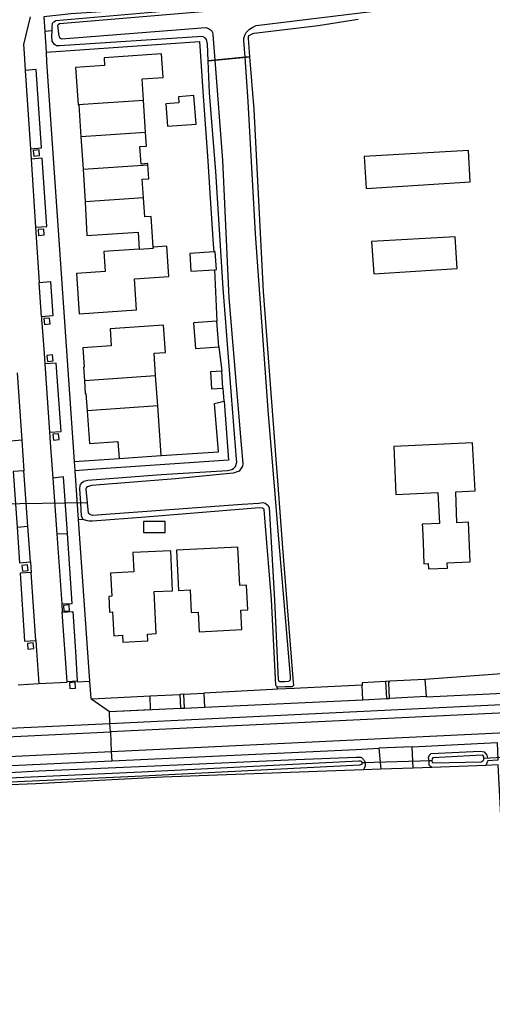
# Model space of a CAD drawing. Header units: metres. Extents: x 174423 to 274510, y 410991 to 462742.
# Tile 249 of 256: x 175051.505 to 175052.333, y 462723.078 to 462724.803. Entities that reach past the tile are written whole.
import ezdxf

# ---------------------------------------------------------------- set-up
doc = ezdxf.new("R2010")
doc.units = ezdxf.units.M
doc.layers.add('N-XX-AL-LIJN_0.20-G', color=7, linetype='Continuous', lineweight=25)

# ---------------------------------------------------------------- blocks, each defined once
blk = doc.blocks.new('Situatie')
at = {"lineweight": -3}
for p, q in [((-4.4856, 11.1728), (-4.4985, 11.1715)), ((-4.2121, 11.1202), (-4.139, 11.1269)), ((-4.2004, 11.1212), (-4.2121, 11.1202)), ((-4.1475, 11.1261), (-4.2004, 11.1212)), ((-4.139, 11.1269), (-4.1475, 11.1261)), ((-4.5326, 11.1032), (-4.5236, 10.9659)), ((-4.44, 11.0434), (-4.3255, 11.0511)), ((-4.3217, 10.9943), (-4.3255, 11.0511)), ((-4.3217, 10.9943), (-4.4351, 10.9867)), ((-4.4351, 10.9867), (-4.4313, 10.9299)), ((-4.5236, 10.9659), (-4.5224, 10.9476)), ((-4.5224, 10.9476), (-4.5145, 10.8285)), ((-4.4313, 10.9299), (-4.3179, 10.9375)), ((-4.4313, 10.9299), (-4.4275, 10.8731)), ((-4.3256, 10.88), (-4.4275, 10.8731)), ((-4.2011, 10.7538), (-4.197, 10.6637)), ((-4.5042, 10.6715), (-4.5082, 10.7316)), ((-4.1937, 10.6189), (-4.1884, 10.5763)), ((-4.4984, 10.5887), (-4.4899, 10.4692)), ((-4.5468, 10.5731), (-4.5385, 10.455)), ((-4.429, 10.5596), (-4.3042, 10.5683)), ((-4.3004, 10.5152), (-4.3042, 10.5683)), ((-4.3004, 10.5152), (-4.4243, 10.5066)), ((-4.5385, 10.455), (-4.5581, 10.4534)), ((-4.5385, 10.455), (-4.5348, 10.4013)), ((-4.4471, 10.418), (-4.3682, 10.4229)), ((-4.4471, 10.418), (-4.4458, 10.4016)), ((-4.4243, 10.3456), (-4.5917, 10.343)), ((-4.5236, 10.2418), (-4.528, 10.3042)), ((-4.4398, 10.3161), (-4.4198, 10.0331)), ((-4.4773, 10.2908), (-4.4687, 10.1686)), ((-4.5236, 10.2418), (-4.5223, 10.2233)), ((-4.514, 10.104), (-4.5223, 10.2233)), ((-4.4687, 10.1686), (-4.4676, 10.1535)), ((-4.459, 10.0321), (-4.4676, 10.1535)), ((-4.545, 10.0264), (-4.5087, 10.0286)), ((-4.459, 10.0321), (-4.4415, 10.0333)), ((-4.255, 10.0098), (-4.2196, 10.0117)), ((-3.9411, 10.0003), (-3.8997, 10.0025)), ((-3.8944, 10.0028), (-3.8305, 10.0064)), ((-4.2536, 9.9856), (-4.2185, 9.9873)), ((-4.3835, 9.9438), (-4.3842, 9.9581)), ((-4.3835, 9.9438), (-4.3818, 9.9088)), ((-3.2355, 9.9231), (-3.7295, 9.8975)), ((-4.3818, 9.9088), (-4.3811, 9.8932)), ((-3.8201, 9.8933), (-3.9424, 9.8895)), ((-3.9374, 9.8896), (-3.9424, 9.8895)), ((-3.8201, 9.8933), (-3.8253, 9.8931)), ((-3.7227, 9.8976), (-3.7295, 9.8975))]:
    blk.add_line(p, q, dxfattribs=at)
for points in [[(-3.6585, 10.0488), (-3.8326, 10.0357), (-3.8942, 10.0326), (-3.9013, 10.0324), (-3.9424, 10.03), (-3.9422, 10.0256), (-4.0506, 10.0206), (-4.0608, 10.0201), (-4.0905, 10.0185), (-4.091, 10.0231), (-4.0901, 10.0227), (-4.0775, 10.0232), (-4.0643, 10.0237), (-4.0628, 10.0251), (-4.0622, 10.0272), (-4.0624, 10.0304), (-4.0811, 10.2665), (-4.0894, 10.3761), (-4.0929, 10.4221), (-4.115, 10.7156), (-4.1313, 11.0346), (-4.139, 11.1269), (-4.1417, 11.1595), (-4.1416, 11.1613), (-4.1416, 11.1625), (-4.1404, 11.1641), (-4.1364, 11.1666), (-4.1315, 11.1684), (-4.0193, 11.1819), (-3.9495, 11.1927)], [(-4.1475, 11.1261), (-4.1496, 11.1553), (-4.1495, 11.1603), (-4.1493, 11.1608), (-4.1481, 11.1651), (-4.1458, 11.1695), (-4.1399, 11.1755), (-4.1339, 11.1789), (-4.1282, 11.1821), (-3.9267, 11.2067)], [(-4.1879, 11.2088), (-4.4724, 11.1847), (-4.4748, 11.1833), (-4.4759, 11.1816), (-4.4751, 11.1731), (-4.4745, 11.1665), (-4.4724, 11.161), (-4.4688, 11.1588), (-4.2163, 11.1783), (-4.2115, 11.1765), (-4.2065, 11.1731), (-4.2045, 11.1694), (-4.2038, 11.166), (-4.2032, 11.1584), (-4.2004, 11.1212)], [(-3.8689, 11.2452), (-3.8688, 11.2554), (-3.9181, 11.252), (-3.9363, 11.2508), (-3.9362, 11.2496), (-4.1802, 11.223), (-4.2415, 11.2163), (-4.4523, 11.2022), (-4.5002, 11.197), (-4.4985, 11.1715)], [(-4.4856, 11.1728), (-4.4855, 11.1803), (-4.4848, 11.186), (-4.4825, 11.1885), (-4.4792, 11.1906), (-4.3178, 11.2048), (-4.173, 11.2173), (-4.1538, 11.219), (-3.9297, 11.2402), (-3.9269, 11.2405), (-3.8689, 11.2452)], [(-4.524, 11.1973), (-4.5355, 11.1484), (-4.5345, 11.1328), (-4.5326, 11.1032)], [(-4.4985, 11.1715), (-4.4961, 11.1354), (-4.2273, 11.1539), (-4.226, 11.137), (-4.2207, 11.0581), (-4.2168, 11.0013), (-4.213, 10.9446), (-4.2091, 10.8878), (-4.2031, 10.7986), (-4.2025, 10.7851)], [(-4.2121, 11.1202), (-4.2131, 11.1496), (-4.2151, 11.1574), (-4.2169, 11.1595), (-4.2211, 11.1622), (-4.2222, 11.1626), (-4.4723, 11.1463), (-4.4776, 11.1463), (-4.4814, 11.1487), (-4.4853, 11.1544), (-4.4858, 11.1624), (-4.4856, 11.1728)], [(-4.4961, 11.1354), (-4.4951, 11.1182), (-4.4471, 10.418)], [(-4.3255, 11.0511), (-4.3279, 11.0882), (-4.291, 11.0907), (-4.2938, 11.1322), (-4.3943, 11.1254), (-4.3935, 11.1116), (-4.4443, 11.1081), (-4.44, 11.0434)], [(-4.4315, 10.3169), (-4.4342, 10.3225), (-4.4354, 10.3447), (-4.4369, 10.3701), (-4.4366, 10.3758), (-4.436, 10.3775), (-4.4331, 10.381), (-4.4301, 10.3832), (-4.4231, 10.3853), (-4.2947, 10.3952), (-4.1785, 10.4022), (-4.1708, 10.4036), (-4.1676, 10.4056), (-4.1642, 10.4092), (-4.1621, 10.4167), (-4.1628, 10.4218), (-4.1714, 10.5329), (-4.1858, 10.7213), (-4.199, 10.9261), (-4.2101, 11.0636), (-4.2121, 11.1202)], [(-4.2004, 11.1212), (-4.1872, 10.9459), (-4.1762, 10.7047), (-4.1545, 10.4471), (-4.1512, 10.4142), (-4.1522, 10.4094), (-4.1553, 10.4042), (-4.1578, 10.4011), (-4.1579, 10.4009), (-4.1682, 10.3972), (-4.2694, 10.3872), (-4.4167, 10.3758), (-4.4236, 10.3733), (-4.4254, 10.3723), (-4.4266, 10.3693), (-4.4243, 10.3456), (-4.4225, 10.3272), (-4.4173, 10.3245), (-4.4145, 10.3239), (-4.1524, 10.3429), (-4.1235, 10.345), (-4.1163, 10.346), (-4.1124, 10.3448), (-4.1078, 10.3411), (-4.1054, 10.337), (-4.0962, 10.1749), (-4.0897, 10.0359), (-4.0885, 10.033), (-4.0874, 10.032), (-4.0818, 10.032), (-4.0779, 10.0323), (-4.0714, 10.0327), (-4.0687, 10.0341), (-4.0677, 10.0364), (-4.0677, 10.0407), (-4.0894, 10.2958), (-4.0961, 10.3754), (-4.1067, 10.5002), (-4.1295, 10.8166), (-4.1419, 11.0486), (-4.1475, 11.1261)], [(-4.5236, 10.9659), (-4.5041, 10.9672), (-4.5132, 11.1045), (-4.5326, 11.1032)], [(-4.2833, 11.0052), (-4.2333, 11.0092), (-4.2374, 11.0591), (-4.2644, 11.0569), (-4.2635, 11.0463), (-4.2864, 11.0444), (-4.2833, 11.0052)], [(-4.44, 11.0434), (-4.44, 11.043), (-4.4391, 11.0431), (-4.4389, 11.0431), (-4.4351, 10.9867)], [(-4.3179, 10.9375), (-4.3181, 10.9398), (-4.3296, 10.9389), (-4.3316, 10.9697), (-4.3201, 10.9705), (-4.3217, 10.9943)], [(-4.5174, 10.9529), (-4.5074, 10.9539), (-4.5084, 10.964), (-4.5184, 10.9631), (-4.5174, 10.9529)], [(-3.7531, 10.9078), (-3.7562, 10.9631), (-3.9388, 10.9521), (-3.9353, 10.896), (-3.7531, 10.9078)], [(-4.5145, 10.8285), (-4.4949, 10.8299), (-4.5029, 10.9492), (-4.5224, 10.9476)], [(-4.3256, 10.88), (-4.3278, 10.9126), (-4.3163, 10.9134), (-4.3179, 10.9375)], [(-4.4275, 10.8731), (-4.4245, 10.8138), (-4.335, 10.8199), (-4.3329, 10.7898)], [(-4.3082, 10.7934), (-4.3118, 10.8471), (-4.3233, 10.8463), (-4.3256, 10.88)], [(-4.5145, 10.8285), (-4.5133, 10.8103), (-4.5082, 10.7316)], [(-4.5092, 10.814), (-4.4992, 10.815), (-4.5002, 10.8252), (-4.5102, 10.8242), (-4.5092, 10.814)], [(-3.9222, 10.7466), (-3.7757, 10.7563), (-3.7795, 10.8116), (-3.9258, 10.8033), (-3.9222, 10.7466)], [(-4.3329, 10.7898), (-4.395, 10.7857), (-4.3927, 10.7508), (-4.4428, 10.7474), (-4.4381, 10.6768), (-4.3376, 10.6837), (-4.3413, 10.7379), (-4.2809, 10.7421), (-4.2846, 10.795), (-4.3082, 10.7934)], [(-4.3329, 10.7898), (-4.3081, 10.7915), (-4.3082, 10.7934)], [(-4.2426, 10.7512), (-4.2011, 10.7538), (-4.1975, 10.754), (-4.1998, 10.7853), (-4.2025, 10.7851), (-4.2445, 10.7822), (-4.2426, 10.7512)], [(-4.5082, 10.7316), (-4.4884, 10.7331), (-4.484, 10.6731), (-4.5042, 10.6715)], [(-4.5042, 10.6715), (-4.5039, 10.6659), (-4.503, 10.6533), (-4.4997, 10.6071), (-4.4984, 10.5887)], [(-4.499, 10.658), (-4.4891, 10.659), (-4.4901, 10.6691), (-4.5, 10.6682), (-4.499, 10.658)], [(-4.3042, 10.5683), (-4.3069, 10.6075), (-4.2868, 10.6089), (-4.2901, 10.6568), (-4.3837, 10.6503), (-4.3818, 10.6204), (-4.4319, 10.617), (-4.4296, 10.5831), (-4.4306, 10.583), (-4.429, 10.5596)], [(-4.1937, 10.6189), (-4.197, 10.6637), (-4.2379, 10.6607), (-4.2345, 10.6158), (-4.1937, 10.6189)], [(-4.4947, 10.6035), (-4.4937, 10.5933), (-4.4838, 10.5943), (-4.4848, 10.6045), (-4.4947, 10.6035)], [(-4.4899, 10.4692), (-4.4698, 10.4706), (-4.4783, 10.59), (-4.4984, 10.5887)], [(-4.1884, 10.5763), (-4.2083, 10.5751), (-4.2063, 10.5453), (-4.1866, 10.5465), (-4.1884, 10.5763)], [(-4.1866, 10.5465), (-4.1847, 10.5234), (-4.1842, 10.5236), (-4.1768, 10.4203), (-4.4078, 10.4045), (-4.4458, 10.4016), (-4.4398, 10.3161), (-4.4315, 10.3169)], [(-4.429, 10.5596), (-4.4274, 10.5371), (-4.4264, 10.5372), (-4.4243, 10.5066)], [(-4.4243, 10.5066), (-4.4203, 10.4495), (-4.3703, 10.4528), (-4.3682, 10.4229), (-4.2944, 10.4281), (-4.3004, 10.5152)], [(-4.2944, 10.4281), (-4.1938, 10.4348), (-4.2008, 10.5195), (-4.1847, 10.5234)], [(-4.4899, 10.4692), (-4.4887, 10.4511), (-4.4843, 10.3888)], [(-4.4842, 10.4654), (-4.4832, 10.4552), (-4.4732, 10.4562), (-4.4742, 10.4664), (-4.4842, 10.4654)], [(-3.8357, 10.3079), (-3.8371, 10.3079), (-3.8369, 10.3014), (-3.8357, 10.2751), (-3.8342, 10.2387), (-3.8266, 10.239), (-3.8262, 10.2297), (-3.793, 10.2311), (-3.7934, 10.2404), (-3.7531, 10.2421), (-3.756, 10.3113), (-3.7767, 10.3104), (-3.7785, 10.3649), (-3.7442, 10.3665), (-3.7491, 10.4505), (-3.8871, 10.4439), (-3.8837, 10.3599), (-3.8097, 10.3637), (-3.8072, 10.3091), (-3.8357, 10.3079)], [(-4.5348, 10.4013), (-4.5537, 10.4003), (-4.5469, 10.3027), (-4.528, 10.3042), (-4.5348, 10.4013)], [(-4.4584, 10.2918), (-4.4654, 10.3907), (-4.4843, 10.3888), (-4.4773, 10.2908), (-4.4584, 10.2918)], [(-4.4315, 10.3169), (-4.4265, 10.3152), (-4.4206, 10.3138), (-4.4148, 10.3138), (-4.322, 10.321), (-4.1507, 10.3348), (-4.123, 10.337), (-4.1172, 10.3366), (-4.1151, 10.3352), (-4.1144, 10.3335), (-4.1127, 10.3117), (-4.1018, 10.176), (-4.094, 10.0257), (-4.091, 10.0231)], [(-4.5469, 10.3027), (-4.5428, 10.2403), (-4.5236, 10.2418)], [(-4.3254, 10.2934), (-4.2876, 10.2934), (-4.2876, 10.3127), (-4.3254, 10.3127), (-4.3254, 10.2934)], [(-4.4687, 10.1686), (-4.4501, 10.1691), (-4.4584, 10.2918)], [(-4.1569, 10.2003), (-4.1602, 10.2674), (-4.2677, 10.2622), (-4.2643, 10.1917), (-4.2437, 10.1927), (-4.2418, 10.1531), (-4.2297, 10.1537), (-4.228, 10.1195), (-4.1531, 10.1232), (-4.1548, 10.1573), (-4.1427, 10.1578), (-4.1448, 10.2009), (-4.1569, 10.2003)], [(-4.3069, 10.1898), (-4.2744, 10.1913), (-4.2778, 10.2615), (-4.3441, 10.2582), (-4.3424, 10.2242), (-4.383, 10.2222), (-4.3809, 10.1816), (-4.3864, 10.1814), (-4.3851, 10.154), (-4.3796, 10.1543), (-4.3775, 10.1124), (-4.3622, 10.1132), (-4.3616, 10.1011), (-4.3178, 10.1033), (-4.3184, 10.1154), (-4.3032, 10.1162), (-4.3069, 10.1898)], [(-4.5385, 10.2357), (-4.5375, 10.2255), (-4.5275, 10.2265), (-4.5286, 10.2367), (-4.5385, 10.2357)], [(-4.5223, 10.2233), (-4.5416, 10.222), (-4.5339, 10.103), (-4.514, 10.104)], [(-4.4657, 10.1654), (-4.4647, 10.1552), (-4.4548, 10.1562), (-4.4558, 10.1664), (-4.4657, 10.1654)], [(-4.4676, 10.1535), (-4.4492, 10.1547), (-4.4444, 10.0847), (-4.4415, 10.0333)], [(-4.5278, 10.0889), (-4.5178, 10.0899), (-4.5188, 10.1001), (-4.5288, 10.0991), (-4.5278, 10.0889)], [(-4.514, 10.104), (-4.5127, 10.0857), (-4.5087, 10.0286)], [(-3.8326, 10.0357), (-3.8305, 10.0064), (-3.8304, 10.0055), (-3.6702, 10.0132), (-3.6703, 10.0146), (-3.6713, 10.0381), (-3.6585, 10.0382), (-3.6585, 10.0488)], [(-4.5087, 10.0286), (-4.4589, 10.0308), (-4.459, 10.0321)], [(-4.4553, 10.0299), (-4.4543, 10.0197), (-4.4443, 10.0207), (-4.4454, 10.0309), (-4.4553, 10.0299)], [(-4.4415, 10.0333), (-4.4414, 10.0319), (-4.4198, 10.0331)], [(-4.4198, 10.0331), (-4.4177, 10.0026), (-4.4158, 10.0013)], [(-2.6462, 10.0425), (-2.7678, 10.0366), (-4.1932, 9.9671), (-4.3842, 9.9581)], [(-2.6307, 10.029), (-2.6453, 10.0282), (-2.7678, 10.0216), (-4.3835, 9.9438)], [(-4.0905, 10.0185), (-4.0994, 10.0181), (-4.2196, 10.0117), (-4.2185, 9.9873), (-4.2185, 9.9872), (-3.9411, 10.0003), (-3.9422, 10.0256)], [(-3.9013, 10.0324), (-3.8997, 10.0025), (-3.8997, 10.0022), (-3.8944, 10.0024), (-3.8944, 10.0028), (-3.8959, 10.0301), (-3.8942, 10.0326)], [(-4.3135, 10.0067), (-4.3136, 10.0072), (-4.2617, 10.0095)], [(-4.255, 10.0098), (-4.2617, 10.0095), (-4.2606, 9.9855), (-4.2606, 9.9853), (-4.2536, 9.9856), (-4.2536, 9.9857), (-4.255, 10.0098)], [(-4.4158, 10.0013), (-4.3852, 9.9795), (-4.3129, 9.9829), (-4.3135, 10.0067), (-4.4158, 10.0013)], [(-2.6294, 9.9927), (-2.6431, 9.9921), (-2.7678, 9.9867), (-4.3818, 9.9088)], [(-4.3842, 9.9581), (-4.3852, 9.9795), (-4.2606, 9.9853)], [(-4.3842, 9.9581), (-4.8743, 9.9352), (-4.8769, 9.9351), (-4.8822, 9.935), (-4.8876, 9.935), (-4.8929, 9.9351), (-4.8983, 9.9352), (-4.9036, 9.9354), (-4.909, 9.9357), (-4.9143, 9.9361), (-4.9196, 9.9366), (-4.9249, 9.9371), (-4.9303, 9.9377), (-4.9356, 9.9384)], [(-4.9384, 9.9235), (-4.8851, 9.9201), (-4.8305, 9.9222), (-4.3835, 9.9438)], [(-3.8551, 9.918), (-3.7061, 9.9254), (-3.7047, 9.8944), (-3.7227, 9.8932)], [(-4.8592, 9.8708), (-4.3811, 9.8932), (-3.953, 9.9132), (-3.9131, 9.9152)], [(-4.3818, 9.9088), (-4.8371, 9.8869), (-4.8821, 9.885), (-4.9448, 9.8897)], [(-3.8529, 9.8806), (-3.8537, 9.8929), (-3.8551, 9.918), (-3.9131, 9.9152), (-3.9111, 9.8909), (-3.9095, 9.8785)], [(-3.8253, 9.8931), (-3.826, 9.8993), (-3.8246, 9.9034), (-3.8214, 9.9059), (-3.7356, 9.9101), (-3.7289, 9.9087), (-3.7239, 9.9034), (-3.7227, 9.8982)], [(-4.6438, 9.8682), (-4.509, 9.8756), (-4.2928, 9.8852), (-4.0585, 9.8956), (-3.9528, 9.8995), (-3.9452, 9.8999), (-3.9447, 9.8997), (-3.9434, 9.8989), (-3.9422, 9.898), (-3.9411, 9.8969), (-3.9401, 9.8958), (-3.9393, 9.8945), (-3.9385, 9.8932), (-3.938, 9.8917), (-3.9375, 9.8903), (-3.9374, 9.8896)], [(-4.6376, 9.8528), (-4.6371, 9.8531), (-4.3269, 9.867), (-3.9466, 9.8863), (-3.9446, 9.8865), (-3.9425, 9.8874), (-3.9424, 9.8892), (-3.9425, 9.8907), (-3.9441, 9.8921), (-3.9453, 9.8927), (-3.9485, 9.8925), (-4.3289, 9.8732), (-4.6391, 9.8592), (-4.6437, 9.859)], [(-3.9374, 9.8896), (-3.9373, 9.8888), (-3.9371, 9.8873), (-3.9372, 9.8857), (-3.9374, 9.8842), (-3.9378, 9.8827), (-3.9383, 9.8813), (-3.9389, 9.8799), (-3.9397, 9.8786), (-3.9407, 9.8774)], [(-3.8206, 9.8818), (-3.8228, 9.883), (-3.8248, 9.8858), (-3.8252, 9.8921), (-3.8253, 9.8931)], [(-3.8201, 9.8933), (-3.8202, 9.8927), (-3.8192, 9.8902), (-3.8175, 9.8895), (-3.7337, 9.8916), (-3.7309, 9.8932), (-3.7295, 9.895), (-3.7295, 9.9), (-3.7303, 9.9022), (-3.7321, 9.9029), (-3.8188, 9.8985), (-3.8199, 9.8965), (-3.8201, 9.8933)], [(-3.7227, 9.8922), (-3.7257, 9.8853)], [(-3.6653, 9.145), (-3.6804, 9.4316), (-3.7042, 9.8861), (-3.7257, 9.8853), (-3.8206, 9.8818), (-3.8529, 9.8806), (-3.9095, 9.8785), (-3.9407, 9.8774), (-4.2913, 9.8645), (-4.5143, 9.8529), (-4.6344, 9.8481), (-4.6365, 9.8477), (-4.6375, 9.8458), (-4.6375, 9.8413), (-4.6142, 9.6854), (-4.5754, 9.4345), (-4.5392, 9.1785), (-4.4933, 8.8685), (-4.446, 8.5628), (-4.4126, 8.331), (-4.4176, 8.3302)]]:
    blk.add_lwpolyline(points, dxfattribs=at)

msp = doc.modelspace()

# ---------------------------------------------------------------- block references
at = {"layer": 'N-XX-AL-LIJN_0.20-G'}
msp.add_blockref('Situatie', (175056.047, 462713.6112), dxfattribs=at)

doc.saveas('drawing.dxf')
